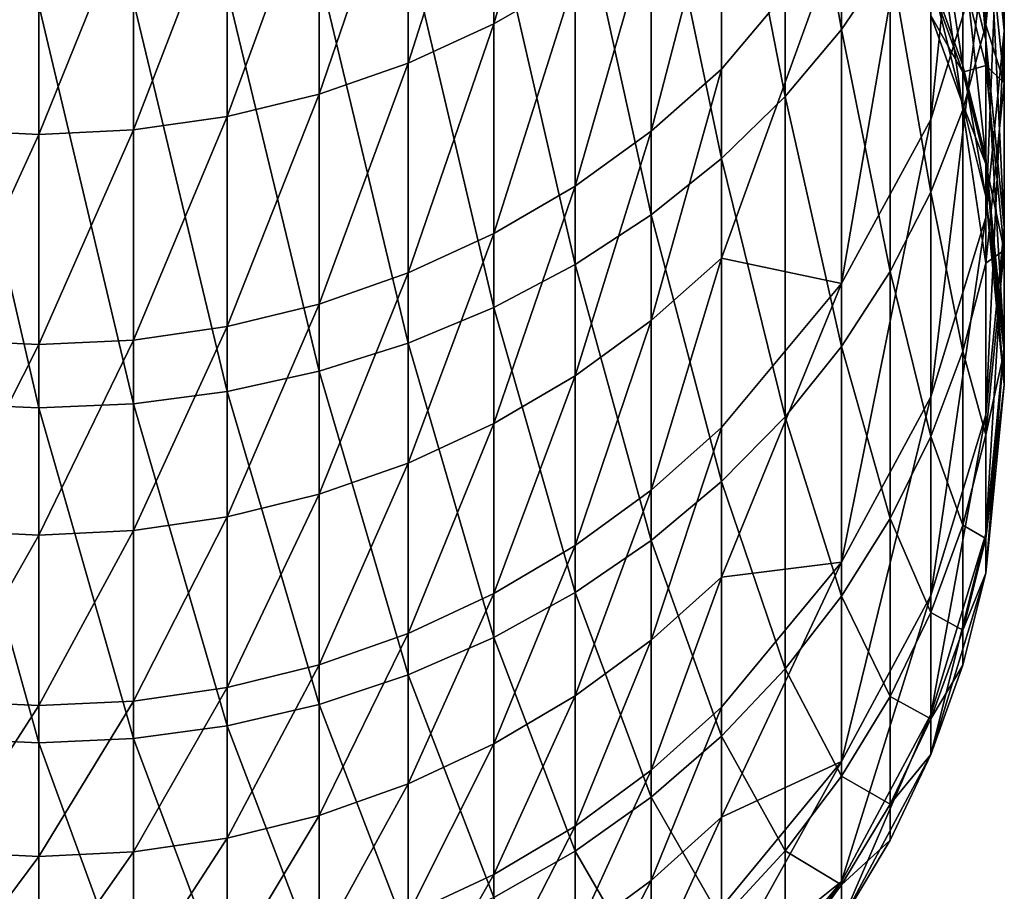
# Model space of a CAD drawing. Header units: metres. Extents: x 1237 to 1550, y -594 to -383.
# Tile 4 of 47: x 1495 to 1502, y -591 to -584. Entities that reach past the tile are written whole.
import ezdxf

# ---------------------------------------------------------------- set-up
doc = ezdxf.new("R2010")
doc.units = ezdxf.units.M

msp = doc.modelspace()

# ---------------------------------------------------------------- linework, layer by layer
at = {"layer": 'None'}
for points in [[(1502.314331, -581.912415, -377.8685), (1502.314331, -584.046753, -391.252686), (1502.170288, -580.473022, -378.131531)], [(1502.314331, -584.046753, -391.252686), (1502.170288, -582.596924, -391.450409), (1502.170288, -580.473022, -378.131531)], [(1502.170044, -583.351807, -377.605499), (1502.170044, -580.601807, -364.266632), (1501.743164, -584.735901, -377.3526)], [(1502.170044, -580.601807, -364.266632), (1501.743164, -581.973022, -363.951477), (1501.743164, -584.735901, -377.3526)], [(1500.61145, -581.569397, -467.722198), (1501.049927, -581.077881, -467.393768), (1501.049927, -584.037659, -462.455505)], [(1501.049927, -584.037659, -462.455505), (1501.049927, -581.077881, -467.393768), (1501.428345, -583.480896, -462.157898)], [(1500.117065, -582.022827, -468.025177), (1500.61145, -581.569397, -467.722198), (1500.61145, -584.559021, -462.734161)], [(1500.61145, -584.559021, -462.734161), (1500.61145, -581.569397, -467.722198), (1501.049927, -584.037659, -462.455505)], [(1501.991211, -582.282959, -461.517578), (1502.170044, -581.653259, -461.18103), (1502.170044, -584.001404, -456.216278)], [(1502.170044, -584.001404, -456.216278), (1502.170044, -581.653259, -461.18103), (1502.314331, -582.649536, -455.656342)], [(1498.348999, -582.215149, -349.686218), (1498.348999, -583.994385, -356.38031), (1498.980347, -581.850586, -349.787537)], [(1498.348999, -583.994385, -356.38031), (1498.980347, -583.627686, -356.473358), (1498.980347, -581.850586, -349.787537)], [(1502.170288, -582.596924, -391.450409), (1502.170288, -584.117126, -404.851654), (1501.991455, -581.889465, -391.546906)], [(1502.170288, -584.117126, -404.851654), (1501.991455, -583.406067, -404.916077), (1501.991455, -581.889465, -391.546906)], [(1502.170044, -583.351807, -377.605499), (1502.170044, -585.496582, -391.054962), (1502.314331, -581.912415, -377.8685)], [(1502.170044, -585.496582, -391.054962), (1502.314331, -584.046753, -391.252686), (1502.314331, -581.912415, -377.8685)], [(1501.743164, -584.735901, -377.3526), (1501.743164, -581.973022, -363.951477), (1501.049927, -586.011414, -377.119537)], [(1501.743164, -581.973022, -363.951477), (1501.049927, -583.236755, -363.661041), (1501.049927, -586.011414, -377.119537)], [(1499.571655, -582.433777, -468.299774), (1500.117065, -582.022827, -468.025177), (1500.117065, -585.039917, -462.991241)], [(1500.117065, -585.039917, -462.991241), (1500.117065, -582.022827, -468.025177), (1500.61145, -584.559021, -462.734161)], [(1497.683594, -582.51825, -349.60199), (1497.683594, -584.299377, -356.302917), (1498.348999, -582.215149, -349.686218)], [(1497.683594, -584.299377, -356.302917), (1498.348999, -583.994385, -356.38031), (1498.348999, -582.215149, -349.686218)], [(1501.743164, -582.894104, -461.844269), (1501.991211, -582.282959, -461.517578), (1501.991211, -584.661011, -456.489502)], [(1501.991211, -584.661011, -456.489502), (1501.991211, -582.282959, -461.517578), (1502.170044, -584.001404, -456.216278)], [(1498.980347, -582.79834, -468.543335), (1499.571655, -582.433777, -468.299774), (1499.571655, -585.47583, -463.224213)], [(1499.571655, -585.47583, -463.224213), (1499.571655, -582.433777, -468.299774), (1500.117065, -585.039917, -462.991241)], [(1496.990601, -582.75708, -349.535614), (1496.990601, -584.539612, -356.241943), (1497.683594, -582.51825, -349.60199)], [(1496.990601, -584.539612, -356.241943), (1497.683594, -584.299377, -356.302917), (1497.683594, -582.51825, -349.60199)], [(1502.314331, -584.046753, -391.252686), (1502.314331, -585.574402, -404.719604), (1502.170288, -582.596924, -391.450409)], [(1502.314331, -585.574402, -404.719604), (1502.170288, -584.117126, -404.851654), (1502.170288, -582.596924, -391.450409)], [(1502.170044, -584.001404, -456.216278), (1502.314331, -582.649536, -455.656342), (1502.314331, -584.451416, -450.620575)], [(1502.314331, -584.451416, -450.620575), (1502.314331, -582.649536, -455.656342), (1502.170288, -583.051147, -450.195831)], [(1496.276611, -582.929321, -349.487732), (1496.276611, -584.712891, -356.197998), (1496.990601, -582.75708, -349.535614)], [(1496.276611, -584.712891, -356.197998), (1496.990601, -584.539612, -356.241943), (1496.990601, -582.75708, -349.535614)], [(1500.117065, -582.723694, -356.702728), (1499.571655, -583.202759, -356.581177), (1499.571655, -584.82605, -363.295776)], [(1499.571655, -584.82605, -363.295776), (1500.117065, -584.34436, -363.406494), (1500.117065, -582.723694, -356.702728)], [(1500.117065, -584.34436, -363.406494), (1501.049927, -583.236755, -363.661041), (1500.117065, -582.723694, -356.702728)], [(1501.991455, -583.406067, -404.916077), (1501.991455, -584.3172, -418.340118), (1501.74353, -582.71582, -404.978638)], [(1501.991455, -584.3172, -418.340118), (1501.74353, -583.624878, -418.371429), (1501.74353, -582.71582, -404.978638)], [(1498.348999, -583.112854, -468.75351), (1498.980347, -582.79834, -468.543335), (1498.980347, -585.862427, -463.430878)], [(1498.980347, -585.862427, -463.430878), (1498.980347, -582.79834, -468.543335), (1499.571655, -585.47583, -463.224213)], [(1495.548462, -583.033264, -349.458832), (1495.548462, -584.817505, -356.171448), (1496.276611, -582.929321, -349.487732)], [(1495.548462, -584.817505, -356.171448), (1496.276611, -584.712891, -356.197998), (1496.276611, -582.929321, -349.487732)], [(1501.428345, -583.480896, -462.157898), (1501.743164, -582.894104, -461.844269), (1501.743164, -585.30127, -456.7547)], [(1501.743164, -585.30127, -456.7547), (1501.743164, -582.894104, -461.844269), (1501.991211, -584.661011, -456.489502)], [(1494.080078, -584.817505, -356.171448), (1494.814331, -583.067993, -349.449188), (1494.080078, -583.033264, -349.458832)], [(1494.814331, -584.852417, -356.162598), (1494.814331, -583.067993, -349.449188), (1494.080078, -584.817505, -356.171448)], [(1494.814331, -583.067993, -349.449188), (1494.814331, -584.852417, -356.162598), (1495.548462, -583.033264, -349.458832)], [(1494.814331, -584.852417, -356.162598), (1495.548462, -584.817505, -356.171448), (1495.548462, -583.033264, -349.458832)], [(1502.170288, -584.315918, -445.147003), (1502.170288, -583.051147, -450.195831), (1501.991455, -583.615662, -445.007721)], [(1502.314331, -584.451416, -450.620575), (1502.170288, -583.051147, -450.195831), (1502.170288, -584.315918, -445.147003)], [(1497.683594, -583.374512, -468.928314), (1498.348999, -583.112854, -468.75351), (1498.348999, -586.196106, -463.609222)], [(1498.348999, -586.196106, -463.609222), (1498.348999, -583.112854, -468.75351), (1498.980347, -585.862427, -463.430878)], [(1499.571655, -583.202759, -356.581177), (1498.980347, -585.253296, -363.197601), (1499.571655, -584.82605, -363.295776)], [(1498.980347, -583.627686, -356.473358), (1498.980347, -585.253296, -363.197601), (1499.571655, -583.202759, -356.581177)], [(1501.049927, -586.011414, -377.119537), (1501.049927, -583.236755, -363.661041), (1500.117065, -585.813171, -370.145142)], [(1501.049927, -583.236755, -363.661041), (1500.117065, -584.34436, -363.406494), (1500.117065, -585.813171, -370.145142)], [(1496.990601, -583.580566, -469.06604), (1497.683594, -583.374512, -468.928314), (1497.683594, -586.473572, -463.757538)], [(1497.683594, -586.473572, -463.757538), (1497.683594, -583.374512, -468.928314), (1498.348999, -586.196106, -463.609222)], [(1501.743164, -584.735901, -377.3526), (1501.743164, -586.890625, -390.864838), (1502.170044, -583.351807, -377.605499)], [(1501.743164, -586.890625, -390.864838), (1502.170044, -585.496582, -391.054962), (1502.170044, -583.351807, -377.605499)], [(1502.170288, -584.117126, -404.851654), (1502.170288, -585.030518, -418.307892), (1501.991455, -583.406067, -404.916077)], [(1502.170288, -585.030518, -418.307892), (1501.991455, -584.3172, -418.340118), (1501.991455, -583.406067, -404.916077)], [(1501.049927, -584.037659, -462.455505), (1501.428345, -583.480896, -462.157898), (1501.428345, -585.915955, -457.009338)], [(1501.428345, -585.915955, -457.009338), (1501.428345, -583.480896, -462.157898), (1501.743164, -585.30127, -456.7547)], [(1496.276611, -583.729248, -469.165344), (1496.990601, -583.580566, -469.06604), (1496.990601, -586.6922, -463.87439)], [(1496.990601, -586.6922, -463.87439), (1496.990601, -583.580566, -469.06604), (1497.683594, -586.473572, -463.757538)], [(1501.991455, -584.369202, -439.928558), (1501.991455, -583.615662, -445.007721), (1501.74353, -583.679504, -439.860626)], [(1502.170288, -584.315918, -445.147003), (1501.991455, -583.615662, -445.007721), (1501.991455, -584.369202, -439.928558)], [(1498.348999, -583.994385, -356.38031), (1498.348999, -585.622009, -363.112854), (1498.980347, -583.627686, -356.473358)], [(1498.348999, -585.622009, -363.112854), (1498.980347, -585.253296, -363.197601), (1498.980347, -583.627686, -356.473358)], [(1501.74353, -583.928101, -431.791626), (1501.74353, -583.624878, -418.371429), (1501.991455, -584.621155, -431.791626)], [(1501.74353, -583.624878, -418.371429), (1501.991455, -584.3172, -418.340118), (1501.991455, -584.621155, -431.791626)], [(1501.991455, -584.369202, -439.928558), (1501.74353, -583.679504, -439.860626), (1501.74353, -583.928101, -434.799988)], [(1495.548462, -583.81897, -469.225281), (1496.276611, -583.729248, -469.165344), (1496.276611, -586.849854, -463.958649)], [(1496.276611, -586.849854, -463.958649), (1496.276611, -583.729248, -469.165344), (1496.990601, -586.6922, -463.87439)], [(1494.080078, -586.945007, -464.009521), (1494.080078, -583.81897, -469.225281), (1494.814331, -586.976807, -464.026489)], [(1494.080078, -583.81897, -469.225281), (1494.814331, -583.848877, -469.2453), (1494.814331, -586.976807, -464.026489)], [(1494.814331, -583.848877, -469.2453), (1495.548462, -583.81897, -469.225281), (1495.548462, -586.945007, -464.009521)], [(1495.548462, -586.945007, -464.009521), (1495.548462, -583.81897, -469.225281), (1496.276611, -586.849854, -463.958649)], [(1494.814331, -586.976807, -464.026489), (1494.814331, -583.848877, -469.2453), (1495.548462, -586.945007, -464.009521)], [(1497.683594, -584.299377, -356.302917), (1497.683594, -585.92865, -363.042358), (1498.348999, -583.994385, -356.38031)], [(1497.683594, -585.92865, -363.042358), (1498.348999, -585.622009, -363.112854), (1498.348999, -583.994385, -356.38031)], [(1501.991455, -584.621155, -434.799988), (1501.991455, -584.369202, -439.928558), (1501.74353, -583.928101, -434.799988)], [(1501.991455, -584.621155, -431.791626), (1501.991455, -584.621155, -434.799988), (1501.74353, -583.928101, -431.791626)], [(1501.991455, -584.621155, -434.799988), (1501.74353, -583.928101, -434.799988), (1501.74353, -583.928101, -431.791626)], [(1500.61145, -584.559021, -462.734161), (1501.049927, -584.037659, -462.455505), (1501.049927, -586.499207, -457.250916)], [(1501.049927, -586.499207, -457.250916), (1501.049927, -584.037659, -462.455505), (1501.428345, -585.915955, -457.009338)], [(1501.991211, -584.661011, -456.489502), (1502.170044, -584.001404, -456.216278), (1502.170044, -585.851624, -451.045319)], [(1502.170044, -585.851624, -451.045319), (1502.170044, -584.001404, -456.216278), (1502.314331, -584.451416, -450.620575)], [(1502.170044, -585.496582, -391.054962), (1502.170044, -587.031677, -404.587585), (1502.314331, -584.046753, -391.252686)], [(1502.170044, -587.031677, -404.587585), (1502.314331, -585.574402, -404.719604), (1502.314331, -584.046753, -391.252686)], [(1502.314331, -585.574402, -404.719604), (1502.314331, -586.492249, -418.241791), (1502.170288, -584.117126, -404.851654)], [(1502.314331, -586.492249, -418.241791), (1502.170288, -585.030518, -418.307892), (1502.170288, -584.117126, -404.851654)], [(1496.990601, -584.539612, -356.241943), (1496.990601, -586.170227, -362.986847), (1497.683594, -584.299377, -356.302917)], [(1496.990601, -586.170227, -362.986847), (1497.683594, -585.92865, -363.042358), (1497.683594, -584.299377, -356.302917)], [(1500.117065, -585.813171, -370.145142), (1500.117065, -584.34436, -363.406494), (1499.571655, -586.297241, -370.045349)], [(1500.117065, -584.34436, -363.406494), (1499.571655, -584.82605, -363.295776), (1499.571655, -586.297241, -370.045349)], [(1502.170288, -585.079712, -439.998566), (1502.170288, -584.315918, -445.147003), (1501.991455, -584.369202, -439.928558)], [(1501.991455, -584.621155, -431.791626), (1501.991455, -584.3172, -418.340118), (1502.170288, -585.335144, -431.791626)], [(1501.991455, -584.3172, -418.340118), (1502.170288, -585.030518, -418.307892), (1502.170288, -585.335144, -431.791626)], [(1502.170288, -585.079712, -439.998566), (1501.991455, -584.369202, -439.928558), (1501.991455, -584.621155, -434.799988)], [(1502.314331, -585.751099, -445.432465), (1502.170288, -584.315918, -445.147003), (1502.170288, -585.079712, -439.998566)], [(1502.314331, -585.751099, -445.432465), (1502.314331, -584.451416, -450.620575), (1502.170288, -584.315918, -445.147003)], [(1502.170044, -585.851624, -451.045319), (1502.314331, -584.451416, -450.620575), (1502.314331, -585.751099, -445.432465)], [(1496.276611, -584.712891, -356.197998), (1496.276611, -586.344482, -362.946808), (1496.990601, -584.539612, -356.241943)], [(1496.276611, -586.344482, -362.946808), (1496.990601, -586.170227, -362.986847), (1496.990601, -584.539612, -356.241943)], [(1500.117065, -585.039917, -462.991241), (1500.61145, -584.559021, -462.734161), (1500.61145, -587.045349, -457.477142)], [(1500.61145, -587.045349, -457.477142), (1500.61145, -584.559021, -462.734161), (1501.049927, -586.499207, -457.250916)], [(1501.743164, -585.30127, -456.7547), (1501.991211, -584.661011, -456.489502), (1501.991211, -586.534851, -451.252594)], [(1501.991211, -586.534851, -451.252594), (1501.991211, -584.661011, -456.489502), (1502.170044, -585.851624, -451.045319)], [(1502.170288, -585.335144, -434.799988), (1502.170288, -585.079712, -439.998566), (1501.991455, -584.621155, -434.799988)], [(1502.170288, -585.335144, -431.791626), (1502.170288, -585.335144, -434.799988), (1501.991455, -584.621155, -431.791626)], [(1502.170288, -585.335144, -434.799988), (1501.991455, -584.621155, -434.799988), (1501.991455, -584.621155, -431.791626)], [(1495.548462, -584.817505, -356.171448), (1495.548462, -586.449646, -362.922638), (1496.276611, -584.712891, -356.197998)], [(1495.548462, -586.449646, -362.922638), (1496.276611, -586.344482, -362.946808), (1496.276611, -584.712891, -356.197998)], [(1501.049927, -586.011414, -377.119537), (1501.049927, -588.175415, -390.689636), (1501.743164, -584.735901, -377.3526)], [(1501.049927, -588.175415, -390.689636), (1501.743164, -586.890625, -390.864838), (1501.743164, -584.735901, -377.3526)], [(1494.814331, -584.852417, -356.162598), (1494.080078, -584.817505, -356.171448), (1494.080078, -586.449646, -362.922638)], [(1494.814331, -584.852417, -356.162598), (1494.814331, -586.484741, -362.914581), (1495.548462, -584.817505, -356.171448)], [(1494.814331, -586.484741, -362.914581), (1495.548462, -586.449646, -362.922638), (1495.548462, -584.817505, -356.171448)], [(1499.571655, -584.82605, -363.295776), (1498.980347, -585.253296, -363.197601), (1498.980347, -586.726624, -369.956848)], [(1499.571655, -586.297241, -370.045349), (1499.571655, -584.82605, -363.295776), (1498.980347, -586.726624, -369.956848)], [(1494.814331, -586.484741, -362.914581), (1494.814331, -584.852417, -356.162598), (1494.080078, -586.449646, -362.922638)], [(1499.571655, -585.47583, -463.224213), (1500.117065, -585.039917, -462.991241), (1500.117065, -587.549133, -457.685822)], [(1500.117065, -587.549133, -457.685822), (1500.117065, -585.039917, -462.991241), (1500.61145, -587.045349, -457.477142)], [(1502.170288, -585.335144, -431.791626), (1502.170288, -585.030518, -418.307892), (1502.314331, -586.798401, -431.791626)], [(1502.170288, -585.030518, -418.307892), (1502.314331, -586.492249, -418.241791), (1502.314331, -586.798401, -431.791626)], [(1502.314331, -586.53595, -440.141968), (1502.170288, -585.079712, -439.998566), (1502.170288, -585.335144, -434.799988)], [(1502.314331, -586.53595, -440.141968), (1502.314331, -585.751099, -445.432465), (1502.170288, -585.079712, -439.998566)], [(1498.980347, -585.253296, -363.197601), (1498.348999, -587.097168, -369.880432), (1498.980347, -586.726624, -369.956848)], [(1498.348999, -585.622009, -363.112854), (1498.348999, -587.097168, -369.880432), (1498.980347, -585.253296, -363.197601)], [(1501.428345, -585.915955, -457.009338), (1501.743164, -585.30127, -456.7547), (1501.743164, -587.197998, -451.453735)], [(1501.743164, -587.197998, -451.453735), (1501.743164, -585.30127, -456.7547), (1501.991211, -586.534851, -451.252594)], [(1502.314331, -586.798401, -434.799988), (1502.314331, -586.53595, -440.141968), (1502.170288, -585.335144, -434.799988)], [(1502.314331, -586.798401, -431.791626), (1502.314331, -586.798401, -434.799988), (1502.170288, -585.335144, -431.791626)], [(1502.314331, -586.798401, -434.799988), (1502.170288, -585.335144, -434.799988), (1502.170288, -585.335144, -431.791626)], [(1498.980347, -585.862427, -463.430878), (1499.571655, -585.47583, -463.224213), (1499.571655, -588.005798, -457.874969)], [(1499.571655, -588.005798, -457.874969), (1499.571655, -585.47583, -463.224213), (1500.117065, -587.549133, -457.685822)], [(1501.743164, -586.890625, -390.864838), (1501.743164, -588.432922, -404.460602), (1502.170044, -585.496582, -391.054962)], [(1501.743164, -588.432922, -404.460602), (1502.170044, -587.031677, -404.587585), (1502.170044, -585.496582, -391.054962)], [(1502.170044, -587.031677, -404.587585), (1502.170044, -587.953979, -418.17569), (1502.314331, -585.574402, -404.719604)], [(1502.170044, -587.953979, -418.17569), (1502.314331, -586.492249, -418.241791), (1502.314331, -585.574402, -404.719604)], [(1497.683594, -585.92865, -363.042358), (1497.683594, -587.405273, -369.816925), (1498.348999, -585.622009, -363.112854)], [(1497.683594, -587.405273, -369.816925), (1498.348999, -587.097168, -369.880432), (1498.348999, -585.622009, -363.112854)], [(1502.170044, -587.186157, -445.717926), (1502.314331, -585.751099, -445.432465), (1502.314331, -586.53595, -440.141968)], [(1502.170044, -587.186157, -445.717926), (1502.170044, -585.851624, -451.045319), (1502.314331, -585.751099, -445.432465)], [(1499.571655, -587.615601, -376.826447), (1500.117065, -587.129395, -376.915283), (1500.117065, -585.813171, -370.145142)], [(1500.117065, -585.813171, -370.145142), (1499.571655, -586.297241, -370.045349), (1499.571655, -587.615601, -376.826447)], [(1500.117065, -587.129395, -376.915283), (1501.049927, -586.011414, -377.119537), (1500.117065, -585.813171, -370.145142)], [(1498.348999, -586.196106, -463.609222), (1498.980347, -585.862427, -463.430878), (1498.980347, -588.410767, -458.042725)], [(1498.980347, -588.410767, -458.042725), (1498.980347, -585.862427, -463.430878), (1499.571655, -588.005798, -457.874969)], [(1501.991211, -586.534851, -451.252594), (1502.170044, -585.851624, -451.045319), (1502.170044, -587.186157, -445.717926)], [(1496.990601, -586.170227, -362.986847), (1496.990601, -587.648071, -369.766876), (1497.683594, -585.92865, -363.042358)], [(1496.990601, -587.648071, -369.766876), (1497.683594, -587.405273, -369.816925), (1497.683594, -585.92865, -363.042358)], [(1501.049927, -586.499207, -457.250916), (1501.428345, -585.915955, -457.009338), (1501.428345, -587.834717, -451.646881)], [(1501.428345, -587.834717, -451.646881), (1501.428345, -585.915955, -457.009338), (1501.743164, -587.197998, -451.453735)], [(1500.117065, -587.129395, -376.915283), (1500.117065, -588.292358, -383.713409), (1501.049927, -586.011414, -377.119537)], [(1500.117065, -588.292358, -383.713409), (1501.049927, -588.175415, -390.689636), (1501.049927, -586.011414, -377.119537)], [(1496.276611, -586.344482, -362.946808), (1496.276611, -587.82312, -369.730774), (1496.990601, -586.170227, -362.986847)], [(1496.276611, -587.82312, -369.730774), (1496.990601, -587.648071, -369.766876), (1496.990601, -586.170227, -362.986847)], [(1497.683594, -586.473572, -463.757538), (1498.348999, -586.196106, -463.609222), (1498.348999, -588.760315, -458.1875)], [(1498.348999, -588.760315, -458.1875), (1498.348999, -586.196106, -463.609222), (1498.980347, -588.410767, -458.042725)], [(1495.548462, -586.449646, -362.922638), (1495.548462, -587.928833, -369.708984), (1496.276611, -586.344482, -362.946808)], [(1495.548462, -587.928833, -369.708984), (1496.276611, -587.82312, -369.730774), (1496.276611, -586.344482, -362.946808)], [(1499.571655, -586.297241, -370.045349), (1498.980347, -588.046814, -376.74765), (1499.571655, -587.615601, -376.826447)], [(1499.571655, -586.297241, -370.045349), (1498.980347, -586.726624, -369.956848), (1498.980347, -588.046814, -376.74765)], [(1494.814331, -586.484741, -362.914581), (1494.080078, -586.449646, -362.922638), (1494.080078, -587.928833, -369.708984)], [(1494.814331, -587.964111, -369.701691), (1494.814331, -586.484741, -362.914581), (1494.080078, -587.928833, -369.708984)], [(1494.814331, -586.484741, -362.914581), (1494.814331, -587.964111, -369.701691), (1495.548462, -586.449646, -362.922638)], [(1494.814331, -587.964111, -369.701691), (1495.548462, -587.928833, -369.708984), (1495.548462, -586.449646, -362.922638)], [(1496.990601, -586.6922, -463.87439), (1497.683594, -586.473572, -463.757538), (1497.683594, -589.051025, -458.307892)], [(1497.683594, -589.051025, -458.307892), (1497.683594, -586.473572, -463.757538), (1498.348999, -588.760315, -458.1875)], [(1500.61145, -587.045349, -457.477142), (1501.049927, -586.499207, -457.250916), (1501.049927, -588.438843, -451.830139)], [(1501.049927, -588.438843, -451.830139), (1501.049927, -586.499207, -457.250916), (1501.428345, -587.834717, -451.646881)], [(1502.314331, -586.798401, -431.791626), (1502.314331, -586.492249, -418.241791), (1502.170044, -588.261597, -431.791626)], [(1502.314331, -586.492249, -418.241791), (1502.170044, -587.953979, -418.17569), (1502.170044, -588.261597, -431.791626)], [(1501.743164, -587.197998, -451.453735), (1501.991211, -586.534851, -451.252594), (1501.991211, -587.886414, -445.857239)], [(1501.991211, -587.886414, -445.857239), (1501.991211, -586.534851, -451.252594), (1502.170044, -587.186157, -445.717926)], [(1502.170044, -587.992126, -440.2854), (1502.314331, -586.53595, -440.141968), (1502.314331, -586.798401, -434.799988)], [(1502.170044, -587.992126, -440.2854), (1502.170044, -587.186157, -445.717926), (1502.314331, -586.53595, -440.141968)], [(1496.276611, -586.849854, -463.958649), (1496.990601, -586.6922, -463.87439), (1496.990601, -589.280029, -458.402771)], [(1496.990601, -589.280029, -458.402771), (1496.990601, -586.6922, -463.87439), (1497.683594, -589.051025, -458.307892)], [(1498.980347, -586.726624, -369.956848), (1498.348999, -587.097168, -369.880432), (1498.348999, -588.419006, -376.679626)], [(1498.980347, -586.726624, -369.956848), (1498.348999, -588.419006, -376.679626), (1498.980347, -588.046814, -376.74765)], [(1502.170044, -588.261597, -434.799988), (1502.170044, -587.992126, -440.2854), (1502.314331, -586.798401, -434.799988)], [(1502.170044, -588.261597, -431.791626), (1502.170044, -588.261597, -434.799988), (1502.314331, -586.798401, -431.791626)], [(1502.170044, -588.261597, -434.799988), (1502.314331, -586.798401, -434.799988), (1502.314331, -586.798401, -431.791626)], [(1495.548462, -586.945007, -464.009521), (1496.276611, -586.849854, -463.958649), (1496.276611, -589.44519, -458.471161)], [(1496.276611, -589.44519, -458.471161), (1496.276611, -586.849854, -463.958649), (1496.990601, -589.280029, -458.402771)], [(1501.049927, -588.175415, -390.689636), (1501.049927, -589.724243, -404.343597), (1501.743164, -586.890625, -390.864838)], [(1501.049927, -589.724243, -404.343597), (1501.743164, -588.432922, -404.460602), (1501.743164, -586.890625, -390.864838)], [(1494.080078, -589.544861, -458.512482), (1494.080078, -586.945007, -464.009521), (1494.814331, -589.578125, -458.526245)], [(1494.080078, -586.945007, -464.009521), (1494.814331, -586.976807, -464.026489), (1494.814331, -589.578125, -458.526245)], [(1494.814331, -586.976807, -464.026489), (1495.548462, -586.945007, -464.009521), (1495.548462, -589.544861, -458.512482)], [(1494.814331, -589.578125, -458.526245), (1494.814331, -586.976807, -464.026489), (1495.548462, -589.544861, -458.512482)], [(1495.548462, -589.544861, -458.512482), (1495.548462, -586.945007, -464.009521), (1496.276611, -589.44519, -458.471161)], [(1500.117065, -587.549133, -457.685822), (1500.61145, -587.045349, -457.477142), (1500.61145, -589.004517, -452.00174)], [(1500.61145, -589.004517, -452.00174), (1500.61145, -587.045349, -457.477142), (1501.049927, -588.438843, -451.830139)], [(1501.743164, -588.432922, -404.460602), (1501.743164, -589.359497, -418.112152), (1502.170044, -587.031677, -404.587585)], [(1501.743164, -589.359497, -418.112152), (1502.170044, -587.953979, -418.17569), (1502.170044, -587.031677, -404.587585)], [(1498.348999, -587.097168, -369.880432), (1497.683594, -588.728516, -376.623077), (1498.348999, -588.419006, -376.679626)], [(1497.683594, -587.405273, -369.816925), (1497.683594, -588.728516, -376.623077), (1498.348999, -587.097168, -369.880432)], [(1499.571655, -587.615601, -376.826447), (1499.571655, -588.780396, -383.635559), (1500.117065, -587.129395, -376.915283)], [(1499.571655, -588.780396, -383.635559), (1500.117065, -588.292358, -383.713409), (1500.117065, -587.129395, -376.915283)], [(1501.428345, -587.834717, -451.646881), (1501.743164, -587.197998, -451.453735), (1501.743164, -588.566101, -445.992432)], [(1501.743164, -588.566101, -445.992432), (1501.743164, -587.197998, -451.453735), (1501.991211, -587.886414, -445.857239)], [(1501.991211, -587.886414, -445.857239), (1502.170044, -587.186157, -445.717926), (1502.170044, -587.992126, -440.2854)], [(1496.990601, -587.648071, -369.766876), (1496.990601, -588.972351, -376.578522), (1497.683594, -587.405273, -369.816925)], [(1496.990601, -588.972351, -376.578522), (1497.683594, -588.728516, -376.623077), (1497.683594, -587.405273, -369.816925)], [(1499.571655, -588.005798, -457.874969), (1500.117065, -587.549133, -457.685822), (1500.117065, -589.526367, -452.160034)], [(1500.117065, -589.526367, -452.160034), (1500.117065, -587.549133, -457.685822), (1500.61145, -589.004517, -452.00174)], [(1496.276611, -587.82312, -369.730774), (1496.276611, -589.148193, -376.546387), (1496.990601, -587.648071, -369.766876)], [(1496.276611, -589.148193, -376.546387), (1496.990601, -588.972351, -376.578522), (1496.990601, -587.648071, -369.766876)], [(1498.980347, -588.046814, -376.74765), (1498.980347, -589.213379, -383.566528), (1499.571655, -587.615601, -376.826447)], [(1498.980347, -589.213379, -383.566528), (1499.571655, -588.780396, -383.635559), (1499.571655, -587.615601, -376.826447)], [(1495.548462, -587.928833, -369.708984), (1495.548462, -589.254333, -376.527008), (1496.276611, -587.82312, -369.730774)], [(1495.548462, -589.254333, -376.527008), (1496.276611, -589.148193, -376.546387), (1496.276611, -587.82312, -369.730774)], [(1501.049927, -588.438843, -451.830139), (1501.428345, -587.834717, -451.646881), (1501.428345, -589.218689, -446.122223)], [(1501.428345, -589.218689, -446.122223), (1501.428345, -587.834717, -451.646881), (1501.743164, -588.566101, -445.992432)], [(1501.743164, -588.566101, -445.992432), (1501.991211, -587.886414, -445.857239), (1501.991211, -588.702637, -440.355377)], [(1501.991211, -588.702637, -440.355377), (1501.991211, -587.886414, -445.857239), (1502.170044, -587.992126, -440.2854)], [(1494.814331, -587.964111, -369.701691), (1494.080078, -587.928833, -369.708984), (1494.080078, -589.254333, -376.527008)], [(1494.814331, -589.289795, -376.520538), (1494.814331, -587.964111, -369.701691), (1494.080078, -589.254333, -376.527008)], [(1494.814331, -587.964111, -369.701691), (1494.814331, -589.289795, -376.520538), (1495.548462, -587.928833, -369.708984)], [(1494.814331, -589.289795, -376.520538), (1495.548462, -589.254333, -376.527008), (1495.548462, -587.928833, -369.708984)], [(1502.170044, -588.261597, -431.791626), (1502.170044, -587.953979, -418.17569), (1501.743164, -589.668579, -431.791626)], [(1502.170044, -587.953979, -418.17569), (1501.743164, -589.359497, -418.112152), (1501.743164, -589.668579, -431.791626)], [(1498.348999, -588.419006, -376.679626), (1498.348999, -589.586975, -383.506958), (1498.980347, -588.046814, -376.74765)], [(1498.348999, -589.586975, -383.506958), (1498.980347, -589.213379, -383.566528), (1498.980347, -588.046814, -376.74765)], [(1498.980347, -588.410767, -458.042725), (1499.571655, -588.005798, -457.874969), (1499.571655, -589.999329, -452.303528)], [(1499.571655, -589.999329, -452.303528), (1499.571655, -588.005798, -457.874969), (1500.117065, -589.526367, -452.160034)], [(1501.991211, -588.702637, -440.355377), (1502.170044, -587.992126, -440.2854), (1502.170044, -588.261597, -434.799988)], [(1500.117065, -589.301453, -390.536041), (1500.117065, -590.156189, -397.379761), (1501.049927, -588.175415, -390.689636)], [(1500.117065, -590.156189, -397.379761), (1501.049927, -589.724243, -404.343597), (1501.049927, -588.175415, -390.689636)], [(1500.117065, -588.292358, -383.713409), (1500.117065, -589.301453, -390.536041), (1501.049927, -588.175415, -390.689636)], [(1501.743164, -589.668579, -431.791626), (1501.991211, -588.975586, -434.799988), (1502.170044, -588.261597, -431.791626)], [(1501.991211, -588.975586, -434.799988), (1501.991211, -588.702637, -440.355377), (1502.170044, -588.261597, -434.799988)], [(1501.991211, -588.975586, -434.799988), (1502.170044, -588.261597, -434.799988), (1502.170044, -588.261597, -431.791626)], [(1499.571655, -588.780396, -383.635559), (1499.571655, -589.791138, -390.469269), (1500.117065, -588.292358, -383.713409)], [(1499.571655, -589.791138, -390.469269), (1500.117065, -589.301453, -390.536041), (1500.117065, -588.292358, -383.713409)], [(1498.348999, -588.419006, -376.679626), (1497.683594, -588.728516, -376.623077), (1497.683594, -589.897644, -383.457397)], [(1497.683594, -589.897644, -383.457397), (1498.348999, -589.586975, -383.506958), (1498.348999, -588.419006, -376.679626)], [(1498.348999, -588.760315, -458.1875), (1498.980347, -588.410767, -458.042725), (1498.980347, -590.418823, -452.430786)], [(1498.980347, -590.418823, -452.430786), (1498.980347, -588.410767, -458.042725), (1499.571655, -589.999329, -452.303528)], [(1501.049927, -589.724243, -404.343597), (1501.049927, -590.654846, -418.053589), (1501.743164, -588.432922, -404.460602)], [(1501.049927, -590.654846, -418.053589), (1501.743164, -589.359497, -418.112152), (1501.743164, -588.432922, -404.460602)], [(1500.61145, -589.004517, -452.00174), (1501.049927, -588.438843, -451.830139), (1501.049927, -589.83783, -446.245392)], [(1501.049927, -589.83783, -446.245392), (1501.049927, -588.438843, -451.830139), (1501.428345, -589.218689, -446.122223)], [(1501.428345, -589.218689, -446.122223), (1501.743164, -588.566101, -445.992432), (1501.743164, -589.392334, -440.423309)], [(1501.743164, -589.392334, -440.423309), (1501.743164, -588.566101, -445.992432), (1501.991211, -588.702637, -440.355377)], [(1497.683594, -588.728516, -376.623077), (1496.990601, -590.142456, -383.418365), (1497.683594, -589.897644, -383.457397)], [(1496.990601, -588.972351, -376.578522), (1496.990601, -590.142456, -383.418365), (1497.683594, -588.728516, -376.623077)], [(1501.743164, -589.392334, -440.423309), (1501.991211, -588.702637, -440.355377), (1501.991211, -588.975586, -434.799988)], [(1497.683594, -589.051025, -458.307892), (1498.348999, -588.760315, -458.1875), (1498.348999, -590.780884, -452.540588)], [(1498.348999, -590.780884, -452.540588), (1498.348999, -588.760315, -458.1875), (1498.980347, -590.418823, -452.430786)], [(1498.980347, -589.213379, -383.566528), (1498.980347, -590.225525, -390.410034), (1499.571655, -588.780396, -383.635559)], [(1498.980347, -590.225525, -390.410034), (1499.571655, -589.791138, -390.469269), (1499.571655, -588.780396, -383.635559)], [(1496.276611, -589.148193, -376.546387), (1496.276611, -590.31897, -383.390228), (1496.990601, -588.972351, -376.578522)], [(1496.276611, -590.31897, -383.390228), (1496.990601, -590.142456, -383.418365), (1496.990601, -588.972351, -376.578522)], [(1500.117065, -589.526367, -452.160034), (1500.61145, -589.004517, -452.00174), (1500.61145, -590.417664, -446.360718)], [(1500.61145, -590.417664, -446.360718), (1500.61145, -589.004517, -452.00174), (1501.049927, -589.83783, -446.245392)], [(1501.743164, -589.668579, -434.799988), (1501.743164, -589.392334, -440.423309), (1501.991211, -588.975586, -434.799988)], [(1501.743164, -589.668579, -431.791626), (1501.743164, -589.668579, -434.799988), (1501.991211, -588.975586, -434.799988)], [(1496.990601, -589.280029, -458.402771), (1497.683594, -589.051025, -458.307892), (1497.683594, -591.08197, -452.631927)], [(1497.683594, -591.08197, -452.631927), (1497.683594, -589.051025, -458.307892), (1498.348999, -590.780884, -452.540588)], [(1495.548462, -589.254333, -376.527008), (1495.548462, -590.425537, -383.37323), (1496.276611, -589.148193, -376.546387)], [(1495.548462, -590.425537, -383.37323), (1496.276611, -590.31897, -383.390228), (1496.276611, -589.148193, -376.546387)], [(1494.814331, -589.289795, -376.520538), (1494.080078, -589.254333, -376.527008), (1494.080078, -590.425537, -383.37323)], [(1494.814331, -589.289795, -376.520538), (1494.814331, -590.461121, -383.367554), (1495.548462, -589.254333, -376.527008)], [(1494.814331, -590.461121, -383.367554), (1495.548462, -590.425537, -383.37323), (1495.548462, -589.254333, -376.527008)], [(1498.348999, -589.586975, -383.506958), (1498.348999, -590.600403, -390.358917), (1498.980347, -589.213379, -383.566528)], [(1498.348999, -590.600403, -390.358917), (1498.980347, -590.225525, -390.410034), (1498.980347, -589.213379, -383.566528)], [(1501.049927, -589.83783, -446.245392), (1501.428345, -589.218689, -446.122223), (1501.428345, -590.054443, -440.488525)], [(1501.428345, -590.054443, -440.488525), (1501.428345, -589.218689, -446.122223), (1501.743164, -589.392334, -440.423309)], [(1494.814331, -590.461121, -383.367554), (1494.814331, -589.289795, -376.520538), (1494.080078, -590.425537, -383.37323)], [(1496.276611, -589.44519, -458.471161), (1496.990601, -589.280029, -458.402771), (1496.990601, -591.319153, -452.703888)], [(1496.990601, -591.319153, -452.703888), (1496.990601, -589.280029, -458.402771), (1497.683594, -591.08197, -452.631927)], [(1499.571655, -589.791138, -390.469269), (1499.571655, -590.647278, -397.324066), (1500.117065, -589.301453, -390.536041)], [(1499.571655, -590.647278, -397.324066), (1500.117065, -590.156189, -397.379761), (1500.117065, -589.301453, -390.536041)], [(1501.743164, -589.668579, -431.791626), (1501.743164, -589.359497, -418.112152), (1501.049927, -590.965271, -431.791626)], [(1501.743164, -589.359497, -418.112152), (1501.049927, -590.654846, -418.053589), (1501.049927, -590.965271, -431.791626)], [(1501.428345, -590.054443, -440.488525), (1501.743164, -589.392334, -440.423309), (1501.743164, -589.668579, -434.799988)], [(1495.548462, -589.544861, -458.512482), (1496.276611, -589.44519, -458.471161), (1496.276611, -591.490234, -452.755768)], [(1496.276611, -591.490234, -452.755768), (1496.276611, -589.44519, -458.471161), (1496.990601, -591.319153, -452.703888)], [(1494.080078, -591.593506, -452.787109), (1494.080078, -589.544861, -458.512482), (1494.814331, -591.62793, -452.797546)], [(1494.080078, -589.544861, -458.512482), (1494.814331, -589.578125, -458.526245), (1494.814331, -591.62793, -452.797546)], [(1494.814331, -589.578125, -458.526245), (1495.548462, -589.544861, -458.512482), (1495.548462, -591.593506, -452.787109)], [(1494.814331, -591.62793, -452.797546), (1494.814331, -589.578125, -458.526245), (1495.548462, -591.593506, -452.787109)], [(1495.548462, -591.593506, -452.787109), (1495.548462, -589.544861, -458.512482), (1496.276611, -591.490234, -452.755768)], [(1499.571655, -589.999329, -452.303528), (1500.117065, -589.526367, -452.160034), (1500.117065, -590.952515, -446.467102)], [(1500.117065, -590.952515, -446.467102), (1500.117065, -589.526367, -452.160034), (1500.61145, -590.417664, -446.360718)], [(1497.683594, -589.897644, -383.457397), (1497.683594, -590.91217, -390.316376), (1498.348999, -589.586975, -383.506958)], [(1497.683594, -590.91217, -390.316376), (1498.348999, -590.600403, -390.358917), (1498.348999, -589.586975, -383.506958)], [(1501.049927, -590.654846, -418.053589), (1501.049927, -589.724243, -404.343597), (1500.117065, -591.400879, -411.116364)], [(1500.117065, -591.400879, -411.116364), (1501.049927, -589.724243, -404.343597), (1500.117065, -590.856079, -404.241028)], [(1501.049927, -589.724243, -404.343597), (1500.117065, -590.156189, -397.379761), (1500.117065, -590.856079, -404.241028)], [(1501.049927, -590.965271, -431.791626), (1501.428345, -590.333923, -434.799988), (1501.743164, -589.668579, -431.791626)], [(1501.428345, -590.333923, -434.799988), (1501.428345, -590.054443, -440.488525), (1501.743164, -589.668579, -434.799988)], [(1501.428345, -590.333923, -434.799988), (1501.743164, -589.668579, -434.799988), (1501.743164, -589.668579, -431.791626)], [(1498.980347, -590.225525, -390.410034), (1498.980347, -591.082886, -397.274658), (1499.571655, -589.791138, -390.469269)], [(1498.980347, -591.082886, -397.274658), (1499.571655, -590.647278, -397.324066), (1499.571655, -589.791138, -390.469269)], [(1500.61145, -590.417664, -446.360718), (1501.049927, -589.83783, -446.245392), (1501.049927, -590.682739, -440.550385)], [(1501.049927, -590.682739, -440.550385), (1501.049927, -589.83783, -446.245392), (1501.428345, -590.054443, -440.488525)], [(1497.683594, -589.897644, -383.457397), (1496.990601, -590.142456, -383.418365), (1496.990601, -591.157776, -390.282898)], [(1497.683594, -589.897644, -383.457397), (1496.990601, -591.157776, -390.282898), (1497.683594, -590.91217, -390.316376)], [(1498.980347, -590.418823, -452.430786), (1499.571655, -589.999329, -452.303528), (1499.571655, -591.437256, -446.563538)], [(1499.571655, -591.437256, -446.563538), (1499.571655, -589.999329, -452.303528), (1500.117065, -590.952515, -446.467102)], [(1501.049927, -590.682739, -440.550385), (1501.428345, -590.054443, -440.488525), (1501.428345, -590.333923, -434.799988)], [(1496.990601, -590.142456, -383.418365), (1496.276611, -591.334839, -390.258728), (1496.990601, -591.157776, -390.282898)], [(1496.276611, -590.31897, -383.390228), (1496.276611, -591.334839, -390.258728), (1496.990601, -590.142456, -383.418365)], [(1500.117065, -590.856079, -404.241028), (1500.117065, -590.156189, -397.379761), (1499.571655, -591.348328, -404.196442)], [(1500.117065, -590.156189, -397.379761), (1499.571655, -590.647278, -397.324066), (1499.571655, -591.348328, -404.196442)], [(1498.348999, -590.600403, -390.358917), (1498.348999, -591.458801, -397.231995), (1498.980347, -590.225525, -390.410034)], [(1498.348999, -591.458801, -397.231995), (1498.980347, -591.082886, -397.274658), (1498.980347, -590.225525, -390.410034)], [(1495.548462, -590.425537, -383.37323), (1495.548462, -591.441772, -390.244141), (1496.276611, -590.31897, -383.390228)], [(1495.548462, -591.441772, -390.244141), (1496.276611, -591.334839, -390.258728), (1496.276611, -590.31897, -383.390228)], [(1501.049927, -590.965271, -434.799988), (1501.049927, -590.682739, -440.550385), (1501.428345, -590.333923, -434.799988)], [(1501.049927, -590.965271, -431.791626), (1501.049927, -590.965271, -434.799988), (1501.428345, -590.333923, -434.799988)], [(1494.814331, -590.461121, -383.367554), (1494.080078, -590.425537, -383.37323), (1494.080078, -591.441772, -390.244141)], [(1494.814331, -590.461121, -383.367554), (1494.814331, -591.477478, -390.239288), (1495.548462, -590.425537, -383.37323)], [(1494.814331, -591.477478, -390.239288), (1495.548462, -591.441772, -390.244141), (1495.548462, -590.425537, -383.37323)], [(1498.348999, -590.780884, -452.540588), (1498.980347, -590.418823, -452.430786), (1498.980347, -591.867188, -446.649048)], [(1498.980347, -591.867188, -446.649048), (1498.980347, -590.418823, -452.430786), (1499.571655, -591.437256, -446.563538)], [(1500.117065, -590.952515, -446.467102), (1500.61145, -590.417664, -446.360718), (1500.61145, -591.271057, -440.608337)], [(1500.61145, -591.271057, -440.608337), (1500.61145, -590.417664, -446.360718), (1501.049927, -590.682739, -440.550385)], [(1494.814331, -591.477478, -390.239288), (1494.814331, -590.461121, -383.367554), (1494.080078, -591.441772, -390.244141)], [(1497.683594, -590.91217, -390.316376), (1497.683594, -591.771423, -397.196533), (1498.348999, -590.600403, -390.358917)], [(1497.683594, -591.771423, -397.196533), (1498.348999, -591.458801, -397.231995), (1498.348999, -590.600403, -390.358917)], [(1499.571655, -591.348328, -404.196442), (1499.571655, -590.647278, -397.324066), (1498.980347, -591.784912, -404.156891)], [(1499.571655, -590.647278, -397.324066), (1498.980347, -591.082886, -397.274658), (1498.980347, -591.784912, -404.156891)], [(1501.049927, -590.965271, -431.791626), (1501.049927, -590.654846, -418.053589), (1500.117065, -592.023804, -424.895172)], [(1501.049927, -590.654846, -418.053589), (1500.117065, -591.790161, -418.002258), (1500.117065, -592.023804, -424.895172)], [(1500.117065, -591.790161, -418.002258), (1501.049927, -590.654846, -418.053589), (1500.117065, -591.400879, -411.116364)], [(1500.61145, -591.271057, -440.608337), (1501.049927, -590.682739, -440.550385), (1501.049927, -590.965271, -434.799988)]]:
    msp.add_3dface(points, dxfattribs=at)

doc.saveas('drawing.dxf')
